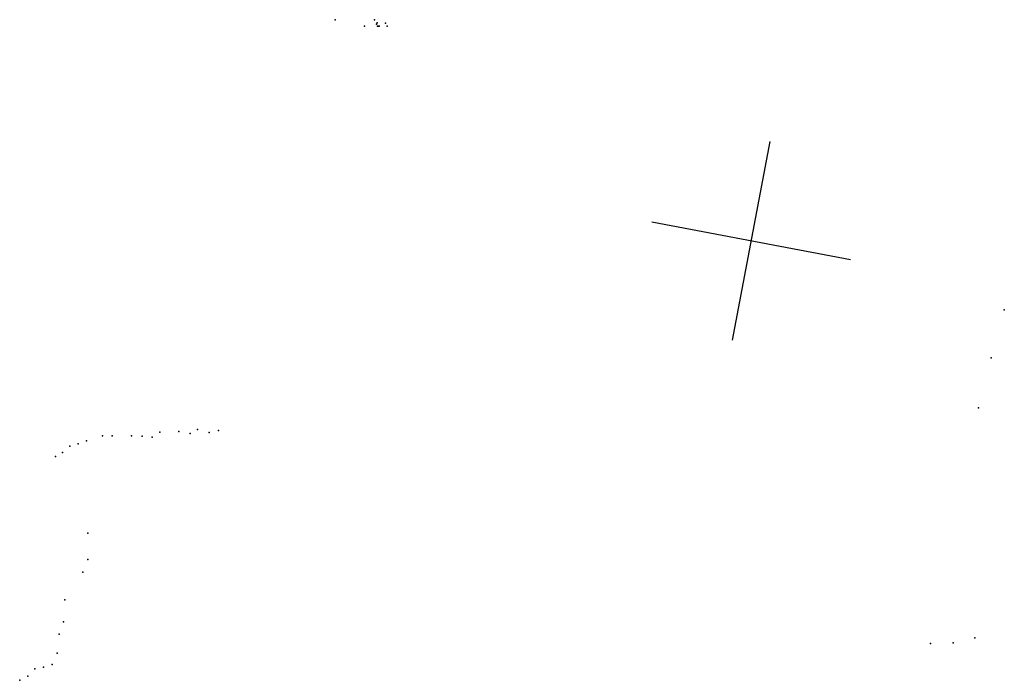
# Model space of a CAD drawing. Header units: millimetres. Extents: x -37888 to 39336, y -2864 to 67775.
# Tile 24 of 31: x -2244 to -296, y 11723 to 13030. Entities that reach past the tile are written whole.
import ezdxf

# ---------------------------------------------------------------- set-up
doc = ezdxf.new("R2010")
doc.units = ezdxf.units.MM
doc.layers.add('P', color=9, linetype='Continuous')
doc.layers.add('PANOS', color=10, linetype='Continuous')

msp = doc.modelspace()

# ---------------------------------------------------------------- linework, layer by layer
at = {"layer": 'P'}
for p in [(-1620, 13030), (-1562, 13017), (-1542, 13030), (-1538, 13021), (-1537, 13024), (-1536, 13017), (-1535, 13017), (-1533, 13017), (-1520, 13023), (-1517, 13017), (-296, 12456), (-322, 12361), (-347, 12262), (-1967, 12214), (-1929, 12215), (-1892, 12219), (-1851, 12217), (-2112, 12197), (-2080, 12207), (-2061, 12207), (-2023, 12207), (-2002, 12206), (-1982, 12204), (-1907, 12211), (-1869, 12213), (-2145, 12186), (-2128, 12191), (-2173, 12166), (-2159, 12174), (-2109, 12014), (-2109, 11962), (-2119, 11937), (-2155, 11882), (-2157, 11839), (-2166, 11814), (-354, 11807), (-442, 11796), (-397, 11797), (-2170, 11777), (-2197, 11749), (-2180, 11754), (-2228, 11731), (-2214, 11746), (-2244, 11723)]:
    msp.add_point(p, dxfattribs=at)
at = {"layer": 'PANOS'}
for points in [[(-833.94, 12396.16), (-759.5, 12789.18)], [(-993.23, 12629.89), (-600.22, 12555.45)]]:
    msp.add_lwpolyline(points, dxfattribs=at)

doc.saveas('drawing.dxf')
